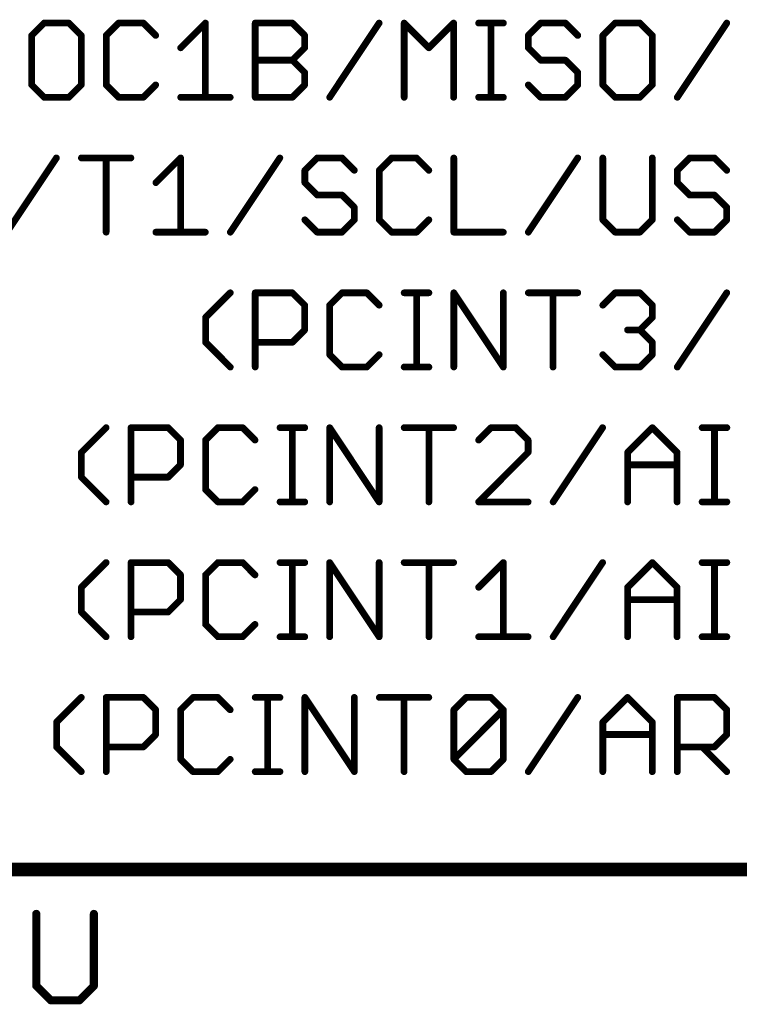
# Model space of a CAD drawing. Extents: x -3 to 170, y -3 to 86.
# Tile 6 of 27: x 43 to 56, y 46 to 64. Entities that reach past the tile are written whole.
import ezdxf

# ---------------------------------------------------------------- set-up
doc = ezdxf.new("R2010")
doc.units = 0
for name, color, linetype in [('94', 14, 'CONTINUOUS'), ('95', 251, 'CONTINUOUS'), ('96', 251, 'CONTINUOUS')]:
    doc.layers.add(name, color=color, linetype=linetype)

msp = doc.modelspace()

# ---------------------------------------------------------------- linework, layer by layer
at = {"layer": '94', "const_width": 0.254}
msp.add_lwpolyline([(73.66, 48.26), (25.4, 48.26)], dxfattribs=at)
at = {"layer": '95', "const_width": 0.127}
for points in [[(43.0864, 64.1997), (42.8533, 63.9667)], [(43.5524, 64.1997), (43.0864, 64.1997)], [(43.7855, 63.9667), (43.5524, 64.1997)], [(44.4897, 64.1997), (44.2566, 63.9667)], [(44.9557, 64.1997), (44.4897, 64.1997)], [(45.1887, 63.9667), (44.9557, 64.1997)], [(45.6599, 63.7336), (46.126, 64.1997)], [(46.126, 64.1997), (46.126, 62.8015)], [(47.0632, 62.8015), (47.0632, 64.1997)], [(47.0632, 64.1997), (47.7623, 64.1997)], [(47.7623, 64.1997), (47.9953, 63.9667)], [(48.4665, 62.8015), (49.3986, 64.1997)], [(49.8697, 62.8015), (49.8697, 64.1997)], [(49.8697, 64.1997), (50.3358, 63.7336)], [(50.3358, 63.7336), (50.8019, 64.1997)], [(50.8019, 64.1997), (50.8019, 62.8015)], [(51.273, 64.1997), (51.7391, 64.1997)], [(51.506, 62.8015), (51.506, 64.1997)], [(52.4416, 64.1997), (52.2085, 63.9667)], [(52.9076, 64.1997), (52.4416, 64.1997)], [(53.1407, 63.9667), (52.9076, 64.1997)], [(53.8448, 64.1997), (53.6118, 63.9667)], [(54.3109, 64.1997), (53.8448, 64.1997)], [(54.5439, 63.9667), (54.3109, 64.1997)], [(55.0151, 62.8015), (55.9472, 64.1997)], [(42.8533, 63.9667), (42.8533, 63.0345)], [(43.7855, 63.0345), (43.7855, 63.9667)], [(44.2566, 63.9667), (44.2566, 63.0345)], [(47.9953, 63.9667), (47.9953, 63.7336)], [(52.2085, 63.9667), (52.2085, 63.7336)], [(53.6118, 63.9667), (53.6118, 63.0345)], [(54.5439, 63.0345), (54.5439, 63.9667)], [(47.9953, 63.7336), (47.7623, 63.5006)], [(52.2085, 63.7336), (52.4416, 63.5006)], [(47.0632, 63.5006), (47.7623, 63.5006)], [(47.7623, 63.5006), (47.9953, 63.2676)], [(52.4416, 63.5006), (52.9076, 63.5006)], [(52.9076, 63.5006), (53.1407, 63.2676)], [(47.9953, 63.2676), (47.9953, 63.0345)], [(53.1407, 63.2676), (53.1407, 63.0345)], [(42.8533, 63.0345), (43.0864, 62.8015)], [(43.5524, 62.8015), (43.7855, 63.0345)], [(44.2566, 63.0345), (44.4897, 62.8015)], [(44.9557, 62.8015), (45.1887, 63.0345)], [(47.9953, 63.0345), (47.7623, 62.8015)], [(52.4416, 62.8015), (52.2085, 63.0345)], [(53.1407, 63.0345), (52.9076, 62.8015)], [(53.6118, 63.0345), (53.8448, 62.8015)], [(54.3109, 62.8015), (54.5439, 63.0345)], [(43.0864, 62.8015), (43.5524, 62.8015)], [(44.4897, 62.8015), (44.9557, 62.8015)], [(45.6599, 62.8015), (46.592, 62.8015)], [(47.7623, 62.8015), (47.0632, 62.8015)], [(51.273, 62.8015), (51.7391, 62.8015)], [(52.9076, 62.8015), (52.4416, 62.8015)], [(53.8448, 62.8015), (54.3109, 62.8015)], [(42.3856, 60.2615), (43.3177, 61.6597)], [(43.7889, 61.6597), (44.721, 61.6597)], [(44.2549, 60.2615), (44.2549, 61.6597)], [(45.1921, 61.1936), (45.6582, 61.6597)], [(45.6582, 61.6597), (45.6582, 60.2615)], [(46.5954, 60.2615), (47.5276, 61.6597)], [(48.2317, 61.6597), (47.9987, 61.4267)], [(48.6978, 61.6597), (48.2317, 61.6597)], [(48.9308, 61.4267), (48.6978, 61.6597)], [(49.635, 61.6597), (49.402, 61.4267)], [(50.1011, 61.6597), (49.635, 61.6597)], [(50.3341, 61.4267), (50.1011, 61.6597)], [(50.8053, 61.6597), (50.8053, 60.2615)], [(52.2085, 60.2615), (53.1407, 61.6597)], [(53.6118, 61.6597), (53.6118, 60.4945)], [(54.5439, 60.4945), (54.5439, 61.6597)], [(55.2481, 61.6597), (55.0151, 61.4267)], [(55.7142, 61.6597), (55.2481, 61.6597)], [(55.9472, 61.4267), (55.7142, 61.6597)], [(47.9987, 61.4267), (47.9987, 61.1936)], [(49.402, 61.4267), (49.402, 60.4945)], [(55.0151, 61.4267), (55.0151, 61.1936)], [(47.9987, 61.1936), (48.2317, 60.9606)], [(55.0151, 61.1936), (55.2481, 60.9606)], [(48.2317, 60.9606), (48.6978, 60.9606)], [(48.6978, 60.9606), (48.9308, 60.7276)], [(55.2481, 60.9606), (55.7142, 60.9606)], [(55.7142, 60.9606), (55.9472, 60.7276)], [(48.9308, 60.7276), (48.9308, 60.4945)], [(55.9472, 60.7276), (55.9472, 60.4945)], [(48.2317, 60.2615), (47.9987, 60.4945)], [(48.9308, 60.4945), (48.6978, 60.2615)], [(49.402, 60.4945), (49.635, 60.2615)], [(50.1011, 60.2615), (50.3341, 60.4945)], [(53.6118, 60.4945), (53.8448, 60.2615)], [(54.3109, 60.2615), (54.5439, 60.4945)], [(55.2481, 60.2615), (55.0151, 60.4945)], [(55.9472, 60.4945), (55.7142, 60.2615)], [(45.1921, 60.2615), (46.1243, 60.2615)], [(48.6978, 60.2615), (48.2317, 60.2615)], [(49.635, 60.2615), (50.1011, 60.2615)], [(50.8053, 60.2615), (51.7374, 60.2615)], [(53.8448, 60.2615), (54.3109, 60.2615)], [(55.7142, 60.2615), (55.2481, 60.2615)], [(46.1277, 58.6536), (46.5937, 59.1197)], [(47.0632, 57.7215), (47.0632, 59.1197)], [(47.0632, 59.1197), (47.7623, 59.1197)], [(47.7623, 59.1197), (47.9953, 58.8867)], [(48.6995, 59.1197), (48.4665, 58.8867)], [(49.1656, 59.1197), (48.6995, 59.1197)], [(49.3986, 58.8867), (49.1656, 59.1197)], [(49.8697, 59.1197), (50.3358, 59.1197)], [(50.1028, 57.7215), (50.1028, 59.1197)], [(50.8053, 57.7215), (50.8053, 59.1197)], [(50.8053, 59.1197), (51.7374, 57.7215)], [(51.7374, 57.7215), (51.7374, 59.1197)], [(52.2085, 59.1197), (53.1407, 59.1197)], [(52.6746, 57.7215), (52.6746, 59.1197)], [(53.6118, 58.8867), (53.8449, 59.1197)], [(53.8449, 59.1197), (54.3109, 59.1197)], [(54.3109, 59.1197), (54.544, 58.8867)], [(55.0151, 57.7215), (55.9472, 59.1197)], [(47.9953, 58.8867), (47.9953, 58.4206)], [(48.4665, 58.8867), (48.4665, 57.9545)], [(54.544, 58.8867), (54.544, 58.6536)], [(46.1277, 58.1876), (46.1277, 58.6536)], [(54.544, 58.6536), (54.3109, 58.4206)], [(47.9953, 58.4206), (47.7623, 58.1876)], [(54.3109, 58.4206), (54.0779, 58.4206)], [(54.3109, 58.4206), (54.544, 58.1876)], [(46.5937, 57.7215), (46.1277, 58.1876)], [(47.7623, 58.1876), (47.0632, 58.1876)], [(54.544, 58.1876), (54.544, 57.9545)], [(48.4665, 57.9545), (48.6995, 57.7215)], [(49.1656, 57.7215), (49.3986, 57.9545)], [(53.8449, 57.7215), (53.6118, 57.9545)], [(54.544, 57.9545), (54.3109, 57.7215)], [(48.6995, 57.7215), (49.1656, 57.7215)], [(49.8697, 57.7215), (50.3358, 57.7215)], [(54.3109, 57.7215), (53.8449, 57.7215)], [(43.7889, 56.1136), (44.2549, 56.5797)], [(44.7244, 55.1815), (44.7244, 56.5797)], [(44.7244, 56.5797), (45.4235, 56.5797)], [(45.4235, 56.5797), (45.6565, 56.3467)], [(46.3607, 56.5797), (46.1277, 56.3467)], [(46.8268, 56.5797), (46.3607, 56.5797)], [(47.0598, 56.3467), (46.8268, 56.5797)], [(47.531, 56.5797), (47.997, 56.5797)], [(47.764, 55.1815), (47.764, 56.5797)], [(48.4665, 55.1815), (48.4665, 56.5797)], [(48.4665, 56.5797), (49.3986, 55.1815)], [(49.3986, 55.1815), (49.3986, 56.5797)], [(49.8697, 56.5797), (50.8019, 56.5797)], [(50.3358, 55.1815), (50.3358, 56.5797)], [(51.5061, 56.5797), (51.273, 56.3467)], [(51.9721, 56.5797), (51.5061, 56.5797)], [(52.2052, 56.3467), (51.9721, 56.5797)], [(52.6763, 55.1815), (53.6084, 56.5797)], [(54.0796, 56.1136), (54.5456, 56.5797)], [(54.5456, 56.5797), (55.0117, 56.1136)], [(55.4829, 56.5797), (55.9489, 56.5797)], [(55.7159, 55.1815), (55.7159, 56.5797)], [(45.6565, 56.3467), (45.6565, 55.8806)], [(46.1277, 56.3467), (46.1277, 55.4145)], [(52.2052, 56.1136), (52.2052, 56.3467)], [(43.7889, 55.6476), (43.7889, 56.1136)], [(51.273, 55.1815), (52.2052, 56.1136)], [(54.0796, 55.1815), (54.0796, 56.1136)], [(55.0117, 56.1136), (55.0117, 55.1815)], [(45.6565, 55.8806), (45.4235, 55.6476)], [(54.0796, 55.8806), (55.0117, 55.8806)], [(44.2549, 55.1815), (43.7889, 55.6476)], [(45.4235, 55.6476), (44.7244, 55.6476)], [(46.1277, 55.4145), (46.3607, 55.1815)], [(46.8268, 55.1815), (47.0598, 55.4145)], [(46.3607, 55.1815), (46.8268, 55.1815)], [(47.531, 55.1815), (47.997, 55.1815)], [(52.2052, 55.1815), (51.273, 55.1815)], [(55.4829, 55.1815), (55.9489, 55.1815)], [(43.7889, 53.5736), (44.2549, 54.0397)], [(44.7244, 52.6415), (44.7244, 54.0397)], [(44.7244, 54.0397), (45.4235, 54.0397)], [(45.4235, 54.0397), (45.6565, 53.8067)], [(46.3607, 54.0397), (46.1277, 53.8067)], [(46.8268, 54.0397), (46.3607, 54.0397)], [(47.0598, 53.8067), (46.8268, 54.0397)], [(47.531, 54.0397), (47.997, 54.0397)], [(47.764, 52.6415), (47.764, 54.0397)], [(48.4665, 52.6415), (48.4665, 54.0397)], [(48.4665, 54.0397), (49.3986, 52.6415)], [(49.3986, 52.6415), (49.3986, 54.0397)], [(49.8697, 54.0397), (50.8019, 54.0397)], [(50.3358, 52.6415), (50.3358, 54.0397)], [(51.273, 53.5736), (51.7391, 54.0397)], [(51.7391, 54.0397), (51.7391, 52.6415)], [(52.6763, 52.6415), (53.6084, 54.0397)], [(54.0796, 53.5736), (54.5456, 54.0397)], [(54.5456, 54.0397), (55.0117, 53.5736)], [(55.4829, 54.0397), (55.9489, 54.0397)], [(55.7159, 52.6415), (55.7159, 54.0397)], [(45.6565, 53.8067), (45.6565, 53.3406)], [(46.1277, 53.8067), (46.1277, 52.8745)], [(43.7889, 53.1076), (43.7889, 53.5736)], [(54.0796, 52.6415), (54.0796, 53.5736)], [(55.0117, 53.5736), (55.0117, 52.6415)], [(45.6565, 53.3406), (45.4235, 53.1076)], [(54.0796, 53.3406), (55.0117, 53.3406)], [(44.2549, 52.6415), (43.7889, 53.1076)], [(45.4235, 53.1076), (44.7244, 53.1076)], [(46.1277, 52.8745), (46.3607, 52.6415)], [(46.8268, 52.6415), (47.0598, 52.8745)], [(46.3607, 52.6415), (46.8268, 52.6415)], [(47.531, 52.6415), (47.997, 52.6415)], [(51.273, 52.6415), (52.2052, 52.6415)], [(55.4829, 52.6415), (55.9489, 52.6415)], [(43.3211, 51.0336), (43.7872, 51.4997)], [(44.2566, 50.1015), (44.2566, 51.4997)], [(44.2566, 51.4997), (44.9557, 51.4997)], [(44.9557, 51.4997), (45.1888, 51.2667)], [(45.8929, 51.4997), (45.6599, 51.2667)], [(46.359, 51.4997), (45.8929, 51.4997)], [(46.592, 51.2667), (46.359, 51.4997)], [(47.0632, 51.4997), (47.5293, 51.4997)], [(47.2962, 50.1015), (47.2962, 51.4997)], [(47.9987, 50.1015), (47.9987, 51.4997)], [(47.9987, 51.4997), (48.9308, 50.1015)], [(48.9308, 50.1015), (48.9308, 51.4997)], [(49.402, 51.4997), (50.3341, 51.4997)], [(49.868, 50.1015), (49.868, 51.4997)], [(50.8053, 51.2667), (51.0383, 51.4997)], [(51.0383, 51.4997), (51.5044, 51.4997)], [(51.5044, 51.4997), (51.7374, 51.2667)], [(52.2085, 50.1015), (53.1407, 51.4997)], [(53.6118, 51.0336), (54.0779, 51.4997)], [(54.0779, 51.4997), (54.5439, 51.0336)], [(55.0151, 50.1015), (55.0151, 51.4997)], [(55.0151, 51.4997), (55.7142, 51.4997)], [(55.7142, 51.4997), (55.9472, 51.2667)], [(45.1888, 51.2667), (45.1888, 50.8006)], [(45.6599, 51.2667), (45.6599, 50.3345)], [(50.8053, 50.3345), (50.8053, 51.2667)], [(50.8053, 50.3345), (51.7374, 51.2667)], [(51.7374, 51.2667), (51.7374, 50.3345)], [(55.9472, 51.2667), (55.9472, 50.8006)], [(43.3211, 50.5676), (43.3211, 51.0336)], [(53.6118, 50.1015), (53.6118, 51.0336)], [(54.5439, 51.0336), (54.5439, 50.1015)], [(45.1888, 50.8006), (44.9557, 50.5676)], [(53.6118, 50.8006), (54.5439, 50.8006)], [(55.9472, 50.8006), (55.7142, 50.5676)], [(43.7872, 50.1015), (43.3211, 50.5676)], [(44.9557, 50.5676), (44.2566, 50.5676)], [(55.7142, 50.5676), (55.0151, 50.5676)], [(55.4812, 50.5676), (55.9472, 50.1015)], [(45.6599, 50.3345), (45.8929, 50.1015)], [(46.359, 50.1015), (46.592, 50.3345)], [(51.0383, 50.1015), (50.8053, 50.3345)], [(51.7374, 50.3345), (51.5044, 50.1015)], [(45.8929, 50.1015), (46.359, 50.1015)], [(47.0632, 50.1015), (47.5293, 50.1015)], [(51.5044, 50.1015), (51.0383, 50.1015)]]:
    msp.add_lwpolyline(points, dxfattribs=at)
at = {"layer": '95', "const_width": 0.0635}
for points in [[(43.0864, 64.2314, 1), (43.0864, 64.1679)], [(43.1088, 64.1772, 1), (43.0639, 64.2221)], [(43.5749, 64.2221, 1), (43.53, 64.1772)], [(43.5524, 64.1679, 1), (43.5524, 64.2314)], [(44.4897, 64.2314, 1), (44.4897, 64.1679)], [(44.5121, 64.1772, 1), (44.4672, 64.2221)], [(44.9782, 64.2221, 1), (44.9333, 64.1772)], [(44.9557, 64.1679, 1), (44.9557, 64.2314)], [(46.1577, 64.1997, 1), (46.0942, 64.1997)], [(46.1484, 64.1772, 1), (46.1035, 64.2221)], [(47.0949, 64.1997, 1), (47.0314, 64.1997)], [(47.0632, 64.2314, 1), (47.0632, 64.1679)], [(47.7847, 64.2221, 1), (47.7398, 64.1772)], [(47.7623, 64.1679, 1), (47.7623, 64.2314)], [(49.425, 64.1821, 1), (49.3722, 64.2173)], [(49.9015, 64.1997, 1), (49.838, 64.1997)], [(49.8922, 64.2221, 1), (49.8473, 64.1772)], [(50.8336, 64.1997, 1), (50.7701, 64.1997)], [(50.8243, 64.1772, 1), (50.7794, 64.2221)], [(51.273, 64.2314, 1), (51.273, 64.1679)], [(51.5378, 64.1997, 1), (51.4743, 64.1997)], [(51.7391, 64.1679, 1), (51.7391, 64.2314)], [(52.4416, 64.2314, 1), (52.4416, 64.1679)], [(52.464, 64.1772, 1), (52.4191, 64.2221)], [(52.9301, 64.2221, 1), (52.8852, 64.1772)], [(52.9076, 64.1679, 1), (52.9076, 64.2314)], [(53.8448, 64.2314, 1), (53.8448, 64.1679)], [(53.8673, 64.1772, 1), (53.8224, 64.2221)], [(54.3334, 64.2221, 1), (54.2885, 64.1772)], [(54.3109, 64.1679, 1), (54.3109, 64.2314)], [(55.9736, 64.1821, 1), (55.9208, 64.2173)], [(42.8851, 63.9667, 1), (42.8216, 63.9667)], [(42.8309, 63.9891, 1), (42.8758, 63.9442)], [(43.8172, 63.9667, 1), (43.7537, 63.9667)], [(43.763, 63.9442, 1), (43.8079, 63.9891)], [(44.2884, 63.9667, 1), (44.2249, 63.9667)], [(44.2342, 63.9891, 1), (44.2791, 63.9442)], [(45.1663, 63.9442, 1), (45.2112, 63.9891)], [(48.0271, 63.9667, 1), (47.9636, 63.9667)], [(47.9729, 63.9442, 1), (48.0178, 63.9891)], [(52.2403, 63.9667, 1), (52.1768, 63.9667)], [(52.1861, 63.9891, 1), (52.231, 63.9442)], [(53.1182, 63.9442, 1), (53.1631, 63.9891)], [(53.6436, 63.9667, 1), (53.5801, 63.9667)], [(53.5894, 63.9891, 1), (53.6343, 63.9442)], [(54.5757, 63.9667, 1), (54.5122, 63.9667)], [(54.5215, 63.9442, 1), (54.5664, 63.9891)], [(48.0178, 63.7112, 1), (47.9729, 63.7561)], [(52.231, 63.7561, 1), (52.1861, 63.7112)], [(45.6374, 63.7561, 1), (45.6824, 63.7112)], [(47.9636, 63.7336, 1), (48.0271, 63.7336)], [(50.3133, 63.7561, 1), (50.3582, 63.7112)], [(50.3133, 63.7112, 1), (50.3582, 63.7561)], [(52.1768, 63.7336, 1), (52.2403, 63.7336)], [(47.0632, 63.5323, 1), (47.0632, 63.4688)], [(47.7847, 63.523, 1), (47.7398, 63.4781)], [(47.7398, 63.523, 1), (47.7847, 63.4781)], [(47.7623, 63.4688, 1), (47.7623, 63.5323)], [(52.4416, 63.5323, 1), (52.4416, 63.4688)], [(52.4191, 63.4781, 1), (52.464, 63.523)], [(52.9301, 63.523, 1), (52.8852, 63.4781)], [(52.9076, 63.4688, 1), (52.9076, 63.5323)], [(48.0271, 63.2676, 1), (47.9636, 63.2676)], [(47.9729, 63.2451, 1), (48.0178, 63.29)], [(53.1724, 63.2676, 1), (53.1089, 63.2676)], [(53.1182, 63.2451, 1), (53.1631, 63.29)], [(42.8216, 63.0345, 1), (42.8851, 63.0345)], [(42.8758, 63.057, 1), (42.8309, 63.0121)], [(43.7537, 63.0345, 1), (43.8172, 63.0345)], [(43.8079, 63.0121, 1), (43.763, 63.057)], [(44.2249, 63.0345, 1), (44.2884, 63.0345)], [(44.2791, 63.057, 1), (44.2342, 63.0121)], [(45.2112, 63.0121, 1), (45.1663, 63.057)], [(47.9636, 63.0345, 1), (48.0271, 63.0345)], [(48.0178, 63.0121, 1), (47.9729, 63.057)], [(52.231, 63.057, 1), (52.1861, 63.0121)], [(53.1089, 63.0345, 1), (53.1724, 63.0345)], [(53.1631, 63.0121, 1), (53.1182, 63.057)], [(53.5801, 63.0345, 1), (53.6436, 63.0345)], [(53.6343, 63.057, 1), (53.5894, 63.0121)], [(54.5122, 63.0345, 1), (54.5757, 63.0345)], [(54.5664, 63.0121, 1), (54.5215, 63.057)], [(43.0864, 62.8333, 1), (43.0864, 62.7698)], [(43.5524, 62.7698, 1), (43.5524, 62.8333)], [(44.4897, 62.8333, 1), (44.4897, 62.7698)], [(44.9557, 62.7698, 1), (44.9557, 62.8333)], [(45.6599, 62.8333, 1), (45.6599, 62.7698)], [(46.592, 62.7698, 1), (46.592, 62.8333)], [(47.0632, 62.8333, 1), (47.0632, 62.7698)], [(47.7623, 62.7698, 1), (47.7623, 62.8333)], [(51.273, 62.8333, 1), (51.273, 62.7698)], [(51.7391, 62.7698, 1), (51.7391, 62.8333)], [(52.4416, 62.8333, 1), (52.4416, 62.7698)], [(52.9076, 62.7698, 1), (52.9076, 62.8333)], [(53.8448, 62.8333, 1), (53.8448, 62.7698)], [(54.3109, 62.7698, 1), (54.3109, 62.8333)], [(43.0639, 62.779, 1), (43.1088, 62.824)], [(43.53, 62.824, 1), (43.5749, 62.779)], [(44.4672, 62.779, 1), (44.5121, 62.824)], [(44.9333, 62.824, 1), (44.9782, 62.779)], [(46.0942, 62.8015, 1), (46.1577, 62.8015)], [(47.0314, 62.8015, 1), (47.0949, 62.8015)], [(47.7398, 62.824, 1), (47.7847, 62.779)], [(48.44, 62.8191, 1), (48.4929, 62.7839)], [(49.838, 62.8015, 1), (49.9015, 62.8015)], [(50.7701, 62.8015, 1), (50.8336, 62.8015)], [(51.4743, 62.8015, 1), (51.5378, 62.8015)], [(52.4191, 62.779, 1), (52.464, 62.824)], [(52.8852, 62.824, 1), (52.9301, 62.779)], [(53.8224, 62.779, 1), (53.8673, 62.824)], [(54.2885, 62.824, 1), (54.3334, 62.779)], [(54.9887, 62.8191, 1), (55.0415, 62.7839)], [(43.3441, 61.6421, 1), (43.2913, 61.6773)], [(43.7889, 61.6914, 1), (43.7889, 61.6279)], [(44.2867, 61.6597, 1), (44.2232, 61.6597)], [(44.721, 61.6279, 1), (44.721, 61.6914)], [(45.69, 61.6597, 1), (45.6265, 61.6597)], [(45.6807, 61.6372, 1), (45.6358, 61.6821)], [(47.554, 61.6421, 1), (47.5011, 61.6773)], [(48.2317, 61.6914, 1), (48.2317, 61.6279)], [(48.2542, 61.6372, 1), (48.2093, 61.6821)], [(48.7202, 61.6821, 1), (48.6753, 61.6372)], [(48.6978, 61.6279, 1), (48.6978, 61.6914)], [(49.635, 61.6914, 1), (49.635, 61.6279)], [(49.6575, 61.6372, 1), (49.6126, 61.6821)], [(50.1235, 61.6821, 1), (50.0786, 61.6372)], [(50.1011, 61.6279, 1), (50.1011, 61.6914)], [(50.837, 61.6597, 1), (50.7735, 61.6597)], [(53.1671, 61.6421, 1), (53.1142, 61.6773)], [(53.6436, 61.6597, 1), (53.5801, 61.6597)], [(54.5757, 61.6597, 1), (54.5122, 61.6597)], [(55.2481, 61.6914, 1), (55.2481, 61.6279)], [(55.2706, 61.6372, 1), (55.2257, 61.6821)], [(55.7366, 61.6821, 1), (55.6917, 61.6372)], [(55.7142, 61.6279, 1), (55.7142, 61.6914)], [(48.0305, 61.4267, 1), (47.9669, 61.4267)], [(47.9762, 61.4491, 1), (48.0212, 61.4042)], [(48.9084, 61.4042, 1), (48.9533, 61.4491)], [(49.4337, 61.4267, 1), (49.3702, 61.4267)], [(49.3795, 61.4491, 1), (49.4244, 61.4042)], [(50.3117, 61.4042, 1), (50.3566, 61.4491)], [(55.0468, 61.4267, 1), (54.9833, 61.4267)], [(54.9926, 61.4491, 1), (55.0375, 61.4042)], [(55.9248, 61.4042, 1), (55.9697, 61.4491)], [(45.1697, 61.2161, 1), (45.2146, 61.1712)], [(47.9669, 61.1936, 1), (48.0305, 61.1936)], [(48.0212, 61.2161, 1), (47.9762, 61.1712)], [(54.9833, 61.1936, 1), (55.0468, 61.1936)], [(55.0375, 61.2161, 1), (54.9926, 61.1712)], [(48.2317, 60.9923, 1), (48.2317, 60.9288)], [(48.2093, 60.9381, 1), (48.2542, 60.983)], [(48.7202, 60.983, 1), (48.6753, 60.9381)], [(48.6978, 60.9288, 1), (48.6978, 60.9923)], [(55.2481, 60.9923, 1), (55.2481, 60.9288)], [(55.2257, 60.9381, 1), (55.2706, 60.983)], [(55.7366, 60.983, 1), (55.6917, 60.9381)], [(55.7142, 60.9288, 1), (55.7142, 60.9923)], [(48.9626, 60.7276, 1), (48.8991, 60.7276)], [(48.9084, 60.7051, 1), (48.9533, 60.75)], [(55.979, 60.7276, 1), (55.9155, 60.7276)], [(55.9248, 60.7051, 1), (55.9697, 60.75)], [(48.0212, 60.517, 1), (47.9762, 60.4721)], [(48.8991, 60.4945, 1), (48.9626, 60.4945)], [(48.9533, 60.4721, 1), (48.9084, 60.517)], [(49.3702, 60.4945, 1), (49.4337, 60.4945)], [(49.4244, 60.517, 1), (49.3795, 60.4721)], [(50.3566, 60.4721, 1), (50.3117, 60.517)], [(53.5801, 60.4945, 1), (53.6436, 60.4945)], [(53.6343, 60.517, 1), (53.5894, 60.4721)], [(54.5122, 60.4945, 1), (54.5757, 60.4945)], [(54.5664, 60.4721, 1), (54.5215, 60.517)], [(55.0375, 60.517, 1), (54.9926, 60.4721)], [(55.9155, 60.4945, 1), (55.979, 60.4945)], [(55.9697, 60.4721, 1), (55.9248, 60.517)], [(44.2232, 60.2615, 1), (44.2867, 60.2615)], [(45.1921, 60.2933, 1), (45.1921, 60.2298)], [(45.6265, 60.2615, 1), (45.69, 60.2615)], [(46.1243, 60.2298, 1), (46.1243, 60.2933)], [(46.569, 60.2791, 1), (46.6218, 60.2439)], [(48.2317, 60.2933, 1), (48.2317, 60.2298)], [(48.2093, 60.239, 1), (48.2542, 60.284)], [(48.6753, 60.284, 1), (48.7202, 60.239)], [(48.6978, 60.2298, 1), (48.6978, 60.2933)], [(49.635, 60.2933, 1), (49.635, 60.2298)], [(49.6126, 60.239, 1), (49.6575, 60.284)], [(50.0786, 60.284, 1), (50.1235, 60.239)], [(50.1011, 60.2298, 1), (50.1011, 60.2933)], [(50.7735, 60.2615, 1), (50.837, 60.2615)], [(50.8053, 60.2933, 1), (50.8053, 60.2298)], [(51.7374, 60.2298, 1), (51.7374, 60.2933)], [(52.1821, 60.2791, 1), (52.235, 60.2439)], [(53.8448, 60.2933, 1), (53.8448, 60.2298)], [(53.8224, 60.239, 1), (53.8673, 60.284)], [(54.2885, 60.284, 1), (54.3334, 60.239)], [(54.3109, 60.2298, 1), (54.3109, 60.2933)], [(55.2481, 60.2933, 1), (55.2481, 60.2298)], [(55.2257, 60.239, 1), (55.2706, 60.284)], [(55.6917, 60.284, 1), (55.7366, 60.239)], [(55.7142, 60.2298, 1), (55.7142, 60.2933)], [(46.6162, 59.0972, 1), (46.5713, 59.1421)], [(47.0949, 59.1197, 1), (47.0314, 59.1197)], [(47.0632, 59.1514, 1), (47.0632, 59.0879)], [(47.7847, 59.1421, 1), (47.7398, 59.0972)], [(47.7623, 59.0879, 1), (47.7623, 59.1514)], [(48.6995, 59.1514, 1), (48.6995, 59.0879)], [(48.722, 59.0972, 1), (48.677, 59.1421)], [(49.188, 59.1421, 1), (49.1431, 59.0972)], [(49.1656, 59.0879, 1), (49.1656, 59.1514)], [(49.8697, 59.1514, 1), (49.8697, 59.0879)], [(50.1345, 59.1197, 1), (50.071, 59.1197)], [(50.3358, 59.0879, 1), (50.3358, 59.1514)], [(50.837, 59.1197, 1), (50.7735, 59.1197)], [(50.8317, 59.1373, 1), (50.7788, 59.1021)], [(51.7691, 59.1197, 1), (51.7056, 59.1197)], [(52.2085, 59.1514, 1), (52.2085, 59.0879)], [(52.7064, 59.1197, 1), (52.6429, 59.1197)], [(53.1407, 59.0879, 1), (53.1407, 59.1514)], [(53.8449, 59.1514, 1), (53.8449, 59.0879)], [(53.8673, 59.0972, 1), (53.8224, 59.1421)], [(54.3334, 59.1421, 1), (54.2885, 59.0972)], [(54.3109, 59.0879, 1), (54.3109, 59.1514)], [(55.9736, 59.1021, 1), (55.9208, 59.1373)], [(48.0271, 58.8867, 1), (47.9636, 58.8867)], [(47.9729, 58.8642, 1), (48.0178, 58.9091)], [(48.4982, 58.8867, 1), (48.4347, 58.8867)], [(48.444, 58.9091, 1), (48.4889, 58.8642)], [(49.3761, 58.8642, 1), (49.421, 58.9091)], [(53.5894, 58.9091, 1), (53.6343, 58.8642)], [(54.5757, 58.8867, 1), (54.5122, 58.8867)], [(54.5215, 58.8642, 1), (54.5664, 58.9091)], [(46.1594, 58.6536, 1), (46.0959, 58.6536)], [(46.1052, 58.6761, 1), (46.1501, 58.6312)], [(54.5122, 58.6536, 1), (54.5757, 58.6536)], [(54.5664, 58.6312, 1), (54.5215, 58.6761)], [(47.9636, 58.4206, 1), (48.0271, 58.4206)], [(48.0178, 58.3981, 1), (47.9729, 58.443)], [(54.0779, 58.4523, 1), (54.0779, 58.3888)], [(54.3334, 58.443, 1), (54.2885, 58.3981)], [(54.2885, 58.443, 1), (54.3334, 58.3981)], [(54.3109, 58.3888, 1), (54.3109, 58.4523)], [(46.1501, 58.21, 1), (46.1052, 58.1651)], [(47.0632, 58.2193, 1), (47.0632, 58.1558)], [(47.7398, 58.21, 1), (47.7847, 58.1651)], [(47.7623, 58.1558, 1), (47.7623, 58.2193)], [(54.5757, 58.1876, 1), (54.5122, 58.1876)], [(54.5215, 58.1651, 1), (54.5664, 58.21)], [(46.0959, 58.1876, 1), (46.1594, 58.1876)], [(48.4347, 57.9545, 1), (48.4982, 57.9545)], [(48.4889, 57.977, 1), (48.444, 57.9321)], [(49.421, 57.9321, 1), (49.3761, 57.977)], [(53.6343, 57.977, 1), (53.5894, 57.9321)], [(54.5122, 57.9545, 1), (54.5757, 57.9545)], [(54.5664, 57.9321, 1), (54.5215, 57.977)], [(46.5713, 57.699, 1), (46.6162, 57.744)], [(47.0314, 57.7215, 1), (47.0949, 57.7215)], [(48.6995, 57.7533, 1), (48.6995, 57.6898)], [(48.677, 57.699, 1), (48.722, 57.744)], [(49.1431, 57.744, 1), (49.188, 57.699)], [(49.1656, 57.6898, 1), (49.1656, 57.7533)], [(49.8697, 57.7533, 1), (49.8697, 57.6898)], [(50.071, 57.7215, 1), (50.1345, 57.7215)], [(50.3358, 57.6898, 1), (50.3358, 57.7533)], [(50.7735, 57.7215, 1), (50.837, 57.7215)], [(51.7056, 57.7215, 1), (51.7691, 57.7215)], [(51.711, 57.7039, 1), (51.7638, 57.7391)], [(52.6429, 57.7215, 1), (52.7064, 57.7215)], [(53.8449, 57.7533, 1), (53.8449, 57.6898)], [(53.8224, 57.699, 1), (53.8673, 57.744)], [(54.2885, 57.744, 1), (54.3334, 57.699)], [(54.3109, 57.6898, 1), (54.3109, 57.7533)], [(54.9887, 57.7391, 1), (55.0415, 57.7039)], [(44.2774, 56.5572, 1), (44.2325, 56.6021)], [(44.7561, 56.5797, 1), (44.6926, 56.5797)], [(44.7244, 56.6114, 1), (44.7244, 56.5479)], [(45.4459, 56.6021, 1), (45.401, 56.5572)], [(45.4235, 56.5479, 1), (45.4235, 56.6114)], [(46.3607, 56.6114, 1), (46.3607, 56.5479)], [(46.3832, 56.5572, 1), (46.3383, 56.6021)], [(46.8492, 56.6021, 1), (46.8043, 56.5572)], [(46.8268, 56.5479, 1), (46.8268, 56.6114)], [(47.531, 56.6114, 1), (47.531, 56.5479)], [(47.7957, 56.5797, 1), (47.7322, 56.5797)], [(47.997, 56.5479, 1), (47.997, 56.6114)], [(48.4982, 56.5797, 1), (48.4347, 56.5797)], [(48.4929, 56.5973, 1), (48.4401, 56.5621)], [(49.4303, 56.5797, 1), (49.3668, 56.5797)], [(49.8697, 56.6114, 1), (49.8697, 56.5479)], [(50.3676, 56.5797, 1), (50.3041, 56.5797)], [(50.8019, 56.5479, 1), (50.8019, 56.6114)], [(51.5061, 56.6114, 1), (51.5061, 56.5479)], [(51.5285, 56.5572, 1), (51.4836, 56.6021)], [(51.9946, 56.6021, 1), (51.9497, 56.5572)], [(51.9721, 56.5479, 1), (51.9721, 56.6114)], [(53.6348, 56.5621, 1), (53.582, 56.5973)], [(54.5681, 56.6021, 1), (54.5232, 56.5572)], [(54.5681, 56.5572, 1), (54.5232, 56.6021)], [(55.4829, 56.6114, 1), (55.4829, 56.5479)], [(55.7476, 56.5797, 1), (55.6841, 56.5797)], [(55.9489, 56.5479, 1), (55.9489, 56.6114)], [(45.6883, 56.3467, 1), (45.6248, 56.3467)], [(45.6341, 56.3242, 1), (45.679, 56.3691)], [(46.1594, 56.3467, 1), (46.0959, 56.3467)], [(46.1052, 56.3691, 1), (46.1501, 56.3242)], [(47.0373, 56.3242, 1), (47.0823, 56.3691)], [(51.2506, 56.3691, 1), (51.2955, 56.3242)], [(52.2369, 56.3467, 1), (52.1734, 56.3467)], [(52.1827, 56.3242, 1), (52.2276, 56.3691)], [(43.8206, 56.1136, 1), (43.7571, 56.1136)], [(43.7664, 56.1361, 1), (43.8113, 56.0912)], [(52.1734, 56.1136, 1), (52.2369, 56.1136)], [(52.2276, 56.0912, 1), (52.1827, 56.1361)], [(54.1113, 56.1136, 1), (54.0478, 56.1136)], [(54.0571, 56.1361, 1), (54.102, 56.0912)], [(55.0435, 56.1136, 1), (54.98, 56.1136)], [(54.9893, 56.0912, 1), (55.0342, 56.1361)], [(45.6248, 55.8806, 1), (45.6883, 55.8806)], [(45.679, 55.8581, 1), (45.6341, 55.903)], [(54.0796, 55.9123, 1), (54.0796, 55.8488)], [(55.0117, 55.8488, 1), (55.0117, 55.9123)], [(43.7571, 55.6476, 1), (43.8206, 55.6476)], [(43.8113, 55.67, 1), (43.7664, 55.6251)], [(44.7244, 55.6793, 1), (44.7244, 55.6158)], [(45.401, 55.67, 1), (45.4459, 55.6251)], [(45.4235, 55.6158, 1), (45.4235, 55.6793)], [(46.0959, 55.4145, 1), (46.1594, 55.4145)], [(46.1501, 55.437, 1), (46.1052, 55.3921)], [(47.0823, 55.3921, 1), (47.0373, 55.437)], [(44.2325, 55.159, 1), (44.2774, 55.204)], [(44.6926, 55.1815, 1), (44.7561, 55.1815)], [(46.3607, 55.2133, 1), (46.3607, 55.1497)], [(46.3383, 55.159, 1), (46.3832, 55.204)], [(46.8043, 55.204, 1), (46.8492, 55.159)], [(46.8268, 55.1497, 1), (46.8268, 55.2133)], [(47.531, 55.2133, 1), (47.531, 55.1497)], [(47.7322, 55.1815, 1), (47.7957, 55.1815)], [(47.997, 55.1497, 1), (47.997, 55.2133)], [(48.4347, 55.1815, 1), (48.4982, 55.1815)], [(49.3668, 55.1815, 1), (49.4303, 55.1815)], [(49.3722, 55.1639, 1), (49.425, 55.1991)], [(50.3041, 55.1815, 1), (50.3676, 55.1815)], [(51.273, 55.2133, 1), (51.273, 55.1497)], [(51.2506, 55.204, 1), (51.2955, 55.159)], [(52.2052, 55.1497, 1), (52.2052, 55.2133)], [(52.6499, 55.1991, 1), (52.7027, 55.1639)], [(54.0478, 55.1815, 1), (54.1113, 55.1815)], [(54.98, 55.1815, 1), (55.0435, 55.1815)], [(55.4829, 55.2133, 1), (55.4829, 55.1497)], [(55.6841, 55.1815, 1), (55.7476, 55.1815)], [(55.9489, 55.1497, 1), (55.9489, 55.2133)], [(44.2774, 54.0172, 1), (44.2325, 54.0621)], [(44.7561, 54.0397, 1), (44.6926, 54.0397)], [(44.7244, 54.0714, 1), (44.7244, 54.0079)], [(45.4459, 54.0621, 1), (45.401, 54.0172)], [(45.4235, 54.0079, 1), (45.4235, 54.0714)], [(46.3607, 54.0714, 1), (46.3607, 54.0079)], [(46.3832, 54.0172, 1), (46.3383, 54.0621)], [(46.8492, 54.0621, 1), (46.8043, 54.0172)], [(46.8268, 54.0079, 1), (46.8268, 54.0714)], [(47.531, 54.0714, 1), (47.531, 54.0079)], [(47.7957, 54.0397, 1), (47.7322, 54.0397)], [(47.997, 54.0079, 1), (47.997, 54.0714)], [(48.4982, 54.0397, 1), (48.4347, 54.0397)], [(48.4929, 54.0573, 1), (48.4401, 54.0221)], [(49.4303, 54.0397, 1), (49.3668, 54.0397)], [(49.8697, 54.0714, 1), (49.8697, 54.0079)], [(50.3676, 54.0397, 1), (50.3041, 54.0397)], [(50.8019, 54.0079, 1), (50.8019, 54.0714)], [(51.7708, 54.0397, 1), (51.7073, 54.0397)], [(51.7615, 54.0172, 1), (51.7166, 54.0621)], [(53.6348, 54.0221, 1), (53.582, 54.0573)], [(54.5681, 54.0621, 1), (54.5232, 54.0172)], [(54.5681, 54.0172, 1), (54.5232, 54.0621)], [(55.4829, 54.0714, 1), (55.4829, 54.0079)], [(55.7476, 54.0397, 1), (55.6841, 54.0397)], [(55.9489, 54.0079, 1), (55.9489, 54.0714)], [(45.6883, 53.8067, 1), (45.6248, 53.8067)], [(45.6341, 53.7842, 1), (45.679, 53.8291)], [(46.1594, 53.8067, 1), (46.0959, 53.8067)], [(46.1052, 53.8291, 1), (46.1501, 53.7842)], [(47.0373, 53.7842, 1), (47.0823, 53.8291)], [(43.8206, 53.5736, 1), (43.7571, 53.5736)], [(43.7664, 53.5961, 1), (43.8113, 53.5512)], [(51.2506, 53.5961, 1), (51.2955, 53.5512)], [(54.1113, 53.5736, 1), (54.0478, 53.5736)], [(54.0571, 53.5961, 1), (54.102, 53.5512)], [(55.0435, 53.5736, 1), (54.98, 53.5736)], [(54.9893, 53.5512, 1), (55.0342, 53.5961)], [(45.6248, 53.3406, 1), (45.6883, 53.3406)], [(45.679, 53.3181, 1), (45.6341, 53.363)], [(54.0796, 53.3723, 1), (54.0796, 53.3088)], [(55.0117, 53.3088, 1), (55.0117, 53.3723)], [(43.7571, 53.1076, 1), (43.8206, 53.1076)], [(43.8113, 53.13, 1), (43.7664, 53.0851)], [(44.7244, 53.1393, 1), (44.7244, 53.0758)], [(45.401, 53.13, 1), (45.4459, 53.0851)], [(45.4235, 53.0758, 1), (45.4235, 53.1393)], [(46.0959, 52.8745, 1), (46.1594, 52.8745)], [(46.1501, 52.897, 1), (46.1052, 52.8521)], [(47.0823, 52.8521, 1), (47.0373, 52.897)], [(44.2325, 52.619, 1), (44.2774, 52.664)], [(44.6926, 52.6415, 1), (44.7561, 52.6415)], [(46.3607, 52.6733, 1), (46.3607, 52.6097)], [(46.3383, 52.619, 1), (46.3832, 52.664)], [(46.8043, 52.664, 1), (46.8492, 52.619)], [(46.8268, 52.6097, 1), (46.8268, 52.6733)], [(47.531, 52.6733, 1), (47.531, 52.6097)], [(47.7322, 52.6415, 1), (47.7957, 52.6415)], [(47.997, 52.6097, 1), (47.997, 52.6733)], [(48.4347, 52.6415, 1), (48.4982, 52.6415)], [(49.3668, 52.6415, 1), (49.4303, 52.6415)], [(49.3722, 52.6239, 1), (49.425, 52.6591)], [(50.3041, 52.6415, 1), (50.3676, 52.6415)], [(51.273, 52.6733, 1), (51.273, 52.6097)], [(51.7073, 52.6415, 1), (51.7708, 52.6415)], [(52.2052, 52.6097, 1), (52.2052, 52.6733)], [(52.6499, 52.6591, 1), (52.7027, 52.6239)], [(54.0478, 52.6415, 1), (54.1113, 52.6415)], [(54.98, 52.6415, 1), (55.0435, 52.6415)], [(55.4829, 52.6733, 1), (55.4829, 52.6097)], [(55.6841, 52.6415, 1), (55.7476, 52.6415)], [(55.9489, 52.6097, 1), (55.9489, 52.6733)], [(43.8096, 51.4772, 1), (43.7647, 51.5221)], [(44.2884, 51.4997, 1), (44.2249, 51.4997)], [(44.2566, 51.5314, 1), (44.2566, 51.4679)], [(44.9782, 51.5221, 1), (44.9333, 51.4772)], [(44.9557, 51.4679, 1), (44.9557, 51.5314)], [(45.8929, 51.5314, 1), (45.8929, 51.4679)], [(45.9154, 51.4772, 1), (45.8705, 51.5221)], [(46.3815, 51.5221, 1), (46.3366, 51.4772)], [(46.359, 51.4679, 1), (46.359, 51.5314)], [(47.0632, 51.5314, 1), (47.0632, 51.4679)], [(47.328, 51.4997, 1), (47.2645, 51.4997)], [(47.5293, 51.4679, 1), (47.5293, 51.5314)], [(48.0305, 51.4997, 1), (47.967, 51.4997)], [(48.0251, 51.5173, 1), (47.9723, 51.4821)], [(48.9626, 51.4997, 1), (48.8991, 51.4997)], [(49.402, 51.5314, 1), (49.402, 51.4679)], [(49.8998, 51.4997, 1), (49.8363, 51.4997)], [(50.3341, 51.4679, 1), (50.3341, 51.5314)], [(51.0383, 51.5314, 1), (51.0383, 51.4679)], [(51.0607, 51.4772, 1), (51.0158, 51.5221)], [(51.5268, 51.5221, 1), (51.4819, 51.4772)], [(51.5044, 51.4679, 1), (51.5044, 51.5314)], [(53.1671, 51.4821, 1), (53.1143, 51.5173)], [(54.1003, 51.5221, 1), (54.0554, 51.4772)], [(54.1003, 51.4772, 1), (54.0554, 51.5221)], [(55.0468, 51.4997, 1), (54.9833, 51.4997)], [(55.0151, 51.5314, 1), (55.0151, 51.4679)], [(55.7366, 51.5221, 1), (55.6917, 51.4772)], [(55.7142, 51.4679, 1), (55.7142, 51.5314)], [(45.2205, 51.2667, 1), (45.157, 51.2667)], [(45.1663, 51.2442, 1), (45.2112, 51.2891)], [(45.6917, 51.2667, 1), (45.6282, 51.2667)], [(45.6375, 51.2891, 1), (45.6824, 51.2442)], [(46.5696, 51.2442, 1), (46.6145, 51.2891)], [(50.837, 51.2667, 1), (50.7735, 51.2667)], [(50.7828, 51.2891, 1), (50.8277, 51.2442)], [(51.7691, 51.2667, 1), (51.7056, 51.2667)], [(51.7598, 51.2442, 1), (51.7149, 51.2891)], [(51.7149, 51.2442, 1), (51.7598, 51.2891)], [(55.979, 51.2667, 1), (55.9155, 51.2667)], [(55.9248, 51.2442, 1), (55.9697, 51.2891)], [(43.3529, 51.0336, 1), (43.2894, 51.0336)], [(43.2987, 51.0561, 1), (43.3436, 51.0112)], [(53.6436, 51.0336, 1), (53.5801, 51.0336)], [(53.5894, 51.0561, 1), (53.6343, 51.0112)], [(54.5757, 51.0336, 1), (54.5122, 51.0336)], [(54.5215, 51.0112, 1), (54.5664, 51.0561)], [(45.157, 50.8006, 1), (45.2205, 50.8006)], [(45.2112, 50.7781, 1), (45.1663, 50.823)], [(53.6118, 50.8323, 1), (53.6118, 50.7688)], [(54.5439, 50.7688, 1), (54.5439, 50.8323)], [(55.9155, 50.8006, 1), (55.979, 50.8006)], [(55.9697, 50.7781, 1), (55.9248, 50.823)], [(43.3436, 50.59, 1), (43.2987, 50.5451)], [(44.2566, 50.5993, 1), (44.2566, 50.5358)], [(44.9557, 50.5358, 1), (44.9557, 50.5993)], [(55.0151, 50.5993, 1), (55.0151, 50.5358)], [(55.5036, 50.59, 1), (55.4587, 50.5451)], [(55.7142, 50.5358, 1), (55.7142, 50.5993)], [(43.2894, 50.5676, 1), (43.3529, 50.5676)], [(44.9333, 50.59, 1), (44.9782, 50.5451)], [(55.6917, 50.59, 1), (55.7366, 50.5451)], [(45.6282, 50.3345, 1), (45.6917, 50.3345)], [(45.6824, 50.357, 1), (45.6375, 50.3121)], [(46.6145, 50.3121, 1), (46.5696, 50.357)], [(50.7735, 50.3345, 1), (50.837, 50.3345)], [(50.8277, 50.357, 1), (50.7828, 50.3121)], [(50.7828, 50.357, 1), (50.8277, 50.3121)], [(51.7056, 50.3345, 1), (51.7691, 50.3345)], [(51.7598, 50.3121, 1), (51.7149, 50.357)], [(43.7647, 50.079, 1), (43.8096, 50.124)], [(44.2249, 50.1015, 1), (44.2884, 50.1015)], [(45.8929, 50.1333, 1), (45.8929, 50.0697)], [(45.8705, 50.079, 1), (45.9154, 50.124)], [(46.3366, 50.124, 1), (46.3815, 50.079)], [(46.359, 50.0697, 1), (46.359, 50.1333)], [(47.0632, 50.1333, 1), (47.0632, 50.0697)], [(47.2645, 50.1015, 1), (47.328, 50.1015)], [(47.5293, 50.0697, 1), (47.5293, 50.1333)], [(47.967, 50.1015, 1), (48.0305, 50.1015)], [(48.8991, 50.1015, 1), (48.9626, 50.1015)], [(48.9044, 50.0839, 1), (48.9573, 50.1191)], [(49.8363, 50.1015, 1), (49.8998, 50.1015)], [(51.0383, 50.1333, 1), (51.0383, 50.0697)], [(51.0158, 50.079, 1), (51.0607, 50.124)], [(51.4819, 50.124, 1), (51.5268, 50.079)], [(51.5044, 50.0697, 1), (51.5044, 50.1333)], [(52.1821, 50.1191, 1), (52.235, 50.0839)], [(53.5801, 50.1015, 1), (53.6436, 50.1015)], [(54.5122, 50.1015, 1), (54.5757, 50.1015)], [(54.9833, 50.1015, 1), (55.0468, 50.1015)], [(55.9248, 50.079, 1), (55.9697, 50.124)]]:
    msp.add_lwpolyline(points, format="xyb", dxfattribs=at)
at = {"layer": '96', "const_width": 0.1524}
for points in [[(42.9392, 47.4232), (42.9392, 46.0674)], [(44.0239, 46.0674), (44.0239, 47.4232)], [(42.9392, 46.0674), (43.2104, 45.7962)], [(43.7527, 45.7962), (44.0239, 46.0674)], [(43.2104, 45.7962), (43.7527, 45.7962)]]:
    msp.add_lwpolyline(points, dxfattribs=at)
at = {"layer": '96', "const_width": 0.0762}
for points in [[(42.9773, 47.4232, 1), (42.9011, 47.4232)], [(44.062, 47.4232, 1), (43.9858, 47.4232)], [(42.9661, 46.0943, 1), (42.9123, 46.0404)], [(42.9011, 46.0674, 1), (42.9773, 46.0674)], [(43.9858, 46.0674, 1), (44.062, 46.0674)], [(44.0508, 46.0404, 1), (43.9969, 46.0943)], [(43.2104, 45.8343, 1), (43.2104, 45.7581)], [(43.1834, 45.7693, 1), (43.2373, 45.8231)], [(43.7258, 45.8231, 1), (43.7796, 45.7693)], [(43.7527, 45.7581, 1), (43.7527, 45.8343)]]:
    msp.add_lwpolyline(points, format="xyb", dxfattribs=at)

doc.saveas('drawing.dxf')
